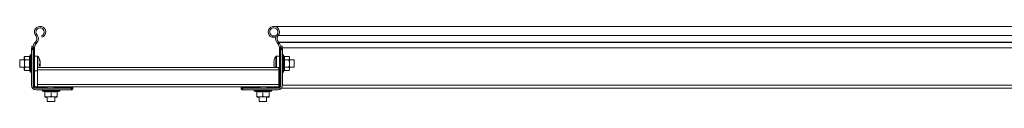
# Model space of a CAD drawing. Header units: millimetres. Extents: x -6 to 5206, y -8403 to -276.
# Tile 64 of 65: x 3572 to 4366, y -336 to -276. Entities that reach past the tile are written whole.
import ezdxf

# ---------------------------------------------------------------- set-up
doc = ezdxf.new("R2010")
doc.units = ezdxf.units.MM

msp = doc.modelspace()

# ---------------------------------------------------------------- linework, layer by layer
at = {"color": 7, "linetype": 'Continuous', "lineweight": 15}
for p, q in [((4382.5, -275.54), (3776.82, -275.54)), ((3584.67, -283), (3585.6, -282.23)), ((3589.76, -284.36), (3589.34, -283.23)), ((3775.24, -284.36), (3775.66, -283.23)), ((3778.34, -284.36), (3775.24, -284.36)), ((3778.75, -283.23), (3775.66, -283.23)), ((3780.33, -283), (3779.4, -282.23)), ((4382.5, -283), (3780.33, -283)), ((3581.3, -293.98), (3581.36, -293.64)), ((3581.3, -294.24), (3581.3, -293.98)), ((3581.36, -293.64), (3582.62, -293.64)), ((3581.5, -291.54), (3582.5, -291.54)), ((3581.5, -293.39), (3581.5, -291.54)), ((3582.39, -293.04), (3582.5, -293.04)), ((3582.5, -291.54), (3582.5, -292.8)), ((3582.5, -292.54), (3583.7, -292.54)), ((3582.5, -293.04), (3582.5, -292.8)), ((3582.5, -293.04), (3583.65, -293.04)), ((3582.5, -293.98), (3582.5, -294.24)), ((3582.9, -323.14), (3582.9, -293.39)), ((3583.7, -292.54), (3583.7, -292.8)), ((3583.7, -323.14), (3583.7, -292.8)), ((3584.15, -288.67), (3584.49, -288.31)), ((3584.15, -288.67), (3585.02, -289.5)), ((3584.49, -288.31), (3585.36, -289.13)), ((3585.02, -289.5), (3585.36, -289.13)), ((3780.5, -288.31), (3779.63, -289.13)), ((3779.98, -289.5), (3779.63, -289.13)), ((3780.85, -288.67), (3779.98, -289.5)), ((3780.85, -288.67), (3780.5, -288.31)), ((4382.5, -288.31), (3780.5, -288.31)), ((4382.5, -288.67), (3780.85, -288.67)), ((3781.3, -292.54), (3781.3, -292.8)), ((3782.49, -292.54), (3781.3, -292.54)), ((3781.3, -323.14), (3781.3, -292.8)), ((3782.5, -293.04), (3781.35, -293.04)), ((3782.1, -323.14), (3782.1, -293.39)), ((3783.64, -293.64), (3782.38, -293.64)), ((3782.5, -292.8), (3782.5, -291.54)), ((3782.5, -291.54), (3783.5, -291.54)), ((3782.5, -293.04), (3782.5, -292.8)), ((3782.6, -293.04), (3782.5, -293.04)), ((3782.5, -293.98), (3782.5, -294.24)), ((3783.5, -291.54), (3783.5, -293.39)), ((3783.7, -293.98), (3783.64, -293.64)), ((3783.7, -294.24), (3783.7, -293.98)), ((3575.9, -299.77), (3575.3, -300.54)), ((3575.3, -300.54), (3575.3, -301.21)), ((3575.3, -301.21), (3575.5, -301.79)), ((3575.3, -302.54), (3575.3, -301.21)), ((3576.1, -299.77), (3575.5, -300.54)), ((3575.5, -300.54), (3575.5, -301.21)), ((3575.5, -305.54), (3575.5, -301.21)), ((3579.78, -299.77), (3576.1, -299.77)), ((3579.96, -299.48), (3579.86, -299.77)), ((3580.2, -298.81), (3579.96, -299.48)), ((3580.4, -298.81), (3580.16, -299.48)), ((3581.3, -294.24), (3581.3, -323.14)), ((3581.3, -294.24), (3582.5, -294.24)), ((3582.5, -323.14), (3582.5, -294.24)), ((3586.02, -299.54), (3583.7, -299.54)), ((3781.3, -299.54), (3778.97, -299.54)), ((3782.5, -323.14), (3782.5, -294.24)), ((3783.7, -294.24), (3782.5, -294.24)), ((3783.7, -294.24), (3783.7, -323.14)), ((3784.84, -299.48), (3784.6, -298.81)), ((3785.21, -299.77), (3788.9, -299.77)), ((3789.5, -300.54), (3788.9, -299.77)), ((3789.5, -301.21), (3789.5, -300.54)), ((3789.5, -305.54), (3789.5, -301.21)), ((3575.5, -302.54), (3571.7, -302.54)), ((3571.7, -302.54), (3571.7, -302.77)), ((3571.7, -302.77), (3571.7, -308.54)), ((3571.7, -308.54), (3575.5, -308.54)), ((3575.3, -308.54), (3575.3, -309.87)), ((3575.3, -309.87), (3575.3, -310.54)), ((3575.5, -305.54), (3575.5, -309.87)), ((3575.5, -309.87), (3575.5, -310.54)), ((3579.78, -302.65), (3576.1, -302.65)), ((3579.78, -308.43), (3576.1, -308.43)), ((3781, -308.9), (3586, -308.9)), ((3586, -310.7), (3586, -308.9)), ((3588.15, -306.71), (3588.18, -306.51)), ((3588.18, -304.37), (3588.18, -304.03)), ((3588.18, -304.37), (3588.18, -304.58)), ((3588.18, -304.58), (3588.18, -305.4)), ((3588.18, -306.51), (3588.18, -305.69)), ((3588.18, -306.51), (3588.18, -306.71)), ((3588.18, -306.71), (3588.18, -307.05)), ((3776.81, -304.83), (3776.81, -304.2)), ((3777.22, -304.83), (3776.81, -304.83)), ((3776.81, -306.88), (3776.81, -306.25)), ((3776.81, -306.25), (3777.22, -306.25)), ((3777.19, -308.65), (3777.28, -308.9)), ((3781, -310.7), (3781, -308.9)), ((3785.21, -302.65), (3788.9, -302.65)), ((3785.21, -308.43), (3788.9, -308.43)), ((3793.3, -302.54), (3789.5, -302.54)), ((3789.5, -309.87), (3789.5, -305.54)), ((3789.5, -308.54), (3793.3, -308.54)), ((3789.5, -310.54), (3789.5, -309.87)), ((3793.3, -305.54), (3793.3, -302.54)), ((3793.3, -308.54), (3793.3, -305.54)), ((3575.3, -310.54), (3575.9, -311.31)), ((3575.5, -310.54), (3576.1, -311.31)), ((3579.78, -311.31), (3576.1, -311.31)), ((3579.96, -311.61), (3580.2, -312.27)), ((3580.16, -311.61), (3580.4, -312.27)), ((3583.7, -311.54), (3586, -311.54)), ((3781, -310.7), (3586, -310.7)), ((3586, -322.54), (3586, -310.7)), ((3781, -322.54), (3781, -310.7)), ((3781, -311.54), (3781.3, -311.54)), ((3781.3, -311.94), (3781.26, -311.54)), ((3784.6, -312.27), (3784.84, -311.61)), ((3785.21, -311.31), (3788.9, -311.31)), ((3788.9, -311.31), (3789.5, -310.54)), ((3582.9, -323.14), (3582.5, -323.14)), ((3583.7, -323.14), (3582.9, -323.14)), ((3584.9, -324.34), (3584.9, -325.14)), ((3584.9, -324.34), (3593.75, -324.34)), ((3584.9, -325.14), (3584.9, -325.54)), ((3584.9, -325.14), (3592.79, -325.14)), ((3613.3, -325.54), (3584.9, -325.54)), ((3781, -322.54), (3586, -322.54)), ((3586, -324.34), (3586, -322.54)), ((3593.75, -325.54), (3593.75, -324.34)), ((3600.25, -324.34), (3593.75, -324.34)), ((3599.29, -325.14), (3614.15, -325.14)), ((3600.25, -324.34), (3614.5, -324.34)), ((3613.3, -326.74), (3613.3, -325.54)), ((3613.3, -325.54), (3613.56, -325.54)), ((3613.9, -325.42), (3613.9, -326.68)), ((3614.5, -324.34), (3614.5, -324.39)), ((3750.5, -324.34), (3614.5, -324.34)), ((3614.5, -324.39), (3614.5, -325.65)), ((3750.5, -324.34), (3750.5, -324.39)), ((3764.75, -324.34), (3750.5, -324.34)), ((3750.5, -324.39), (3750.5, -325.65)), ((3765.71, -325.14), (3750.84, -325.14)), ((3751.1, -325.42), (3751.1, -326.68)), ((3751.7, -325.54), (3751.44, -325.54)), ((3751.7, -326.74), (3751.7, -325.54)), ((3751.7, -325.54), (3780.1, -325.54)), ((3764.75, -324.34), (3771.25, -324.34)), ((3780.1, -324.34), (3771.25, -324.34)), ((3771.25, -325.54), (3771.25, -324.34)), ((3780.1, -325.14), (3772.21, -325.14)), ((3780.1, -324.34), (3780.1, -325.14)), ((3780.1, -325.14), (3780.1, -325.54)), ((3781, -323.94), (3781, -322.54)), ((3781.3, -323.14), (3782.1, -323.14)), ((3782.1, -323.14), (3782.5, -323.14)), ((4382.5, -325.54), (3783, -325.54)), ((3584.9, -326.74), (3613.3, -326.74)), ((3590.27, -327.64), (3591.76, -328.18)), ((3590.27, -327.84), (3591.76, -328.38)), ((3591.76, -328.17), (3591.76, -328.17)), ((3592, -328.26), (3592, -331.94)), ((3592, -332.54), (3594.5, -332.54)), ((3592, -332.74), (3594, -332.74)), ((3593.51, -332.54), (3594, -332.67)), ((3594, -332.54), (3594, -336.34)), ((3594.5, -332.54), (3599.5, -332.54)), ((3597, -328.26), (3597, -331.94)), ((3602, -332.54), (3599.5, -332.54)), ((3600, -336.34), (3600, -332.54)), ((3600, -332.64), (3600.5, -332.54)), ((3602, -332.74), (3600, -332.74)), ((3602, -328.26), (3602, -331.94)), ((3602.24, -328.14), (3602.24, -328.15)), ((3602.25, -328.18), (3603.73, -327.64)), ((3602.25, -328.38), (3603.73, -327.84)), ((3613.56, -326.74), (3613.3, -326.74)), ((3613.9, -326.68), (3613.56, -326.74)), ((3751.1, -326.68), (3751.44, -326.74)), ((3751.44, -326.74), (3751.7, -326.74)), ((3780.1, -326.74), (3751.7, -326.74)), ((3761.27, -327.64), (3762.76, -328.18)), ((3761.27, -327.84), (3762.76, -328.38)), ((3762.76, -328.17), (3762.76, -328.17)), ((3763, -328.26), (3763, -331.94)), ((3763, -332.54), (3765.5, -332.54)), ((3763, -332.74), (3765, -332.74)), ((3764.51, -332.54), (3765, -332.67)), ((3765, -332.54), (3765, -336.34)), ((3765.5, -332.54), (3770.5, -332.54)), ((3768, -328.26), (3768, -331.94)), ((3773, -332.54), (3770.5, -332.54)), ((3771, -336.34), (3771, -332.54)), ((3771, -332.64), (3771.5, -332.54)), ((3773, -332.74), (3771, -332.74)), ((3773, -328.26), (3773, -331.94)), ((3773.24, -328.14), (3773.24, -328.15)), ((3773.25, -328.18), (3774.73, -327.64)), ((3773.25, -328.38), (3774.73, -327.84)), ((3594, -336.34), (3597, -336.34)), ((3597, -336.34), (3600, -336.34)), ((3765, -336.34), (3768, -336.34)), ((3768, -336.34), (3771, -336.34))]:
    msp.add_line(p, q, dxfattribs=at)
at = {"color": 8, "linetype": 'Continuous', "lineweight": 15}
for p, q in [((4382.5, -292.8), (3783.5, -292.8)), ((3580.2, -299.36), (3580.2, -298.81)), ((3580.4, -305.54), (3580.4, -298.81)), ((3586.02, -299.54), (3586.02, -300)), ((3586.02, -300), (3586.02, -308.9)), ((3586.46, -299.77), (3586.46, -300.21)), ((3586.46, -300.21), (3586.46, -308.9)), ((3778.53, -305.54), (3778.53, -299.77)), ((3778.97, -305.54), (3778.97, -299.54)), ((3784.6, -298.81), (3784.6, -312.27)), ((3580.4, -312.27), (3580.4, -305.54)), ((3778.53, -308.9), (3778.53, -305.54)), ((3778.97, -308.9), (3778.97, -305.54)), ((3579.88, -311.26), (3579.96, -311.61)), ((3580.2, -312.27), (3580.2, -311.72)), ((3781.3, -311.94), (3781, -311.94)), ((3593.15, -325.54), (3593.15, -324.75)), ((3771.85, -325.54), (3771.85, -324.75)), ((3781, -323.14), (3781.3, -323.14)), ((4382.5, -323.14), (3783.7, -323.14)), ((3603.73, -327.64), (3590.27, -327.64)), ((3590.82, -327.84), (3590.27, -327.84)), ((3603.73, -327.84), (3603.18, -327.84)), ((3774.73, -327.64), (3761.27, -327.64)), ((3761.82, -327.84), (3761.27, -327.84)), ((3774.73, -327.84), (3774.18, -327.84))]:
    msp.add_line(p, q, dxfattribs=at)
at = {"color": 7, "linetype": 'Continuous', "lineweight": 15, "flags": 128}
for points in [[(3588.18, -305.69), (3588.15, -305.6), (3588.12, -305.54)], [(3588.18, -307.05), (3588.15, -307.25), (3588.12, -307.4)]]:
    msp.add_lwpolyline(points, dxfattribs=at)
at = {"color": 7, "linetype": 'Continuous', "lineweight": 15}
for centre, radius, start, end in [((3588.17, -280.09), 4.55, 290.35, 219.68156), ((3588.17, -280.09), 3.35, 290.35, 219.68156), ((3776.82, -280.09), 4.55, 320.31844, 249.65), ((3776.82, -280.09), 3.35, 320.31844, 249.65), ((3581.59, -285.55), 4, 316.46488, 39.68156), ((3581.59, -285.55), 5.2, 316.46488, 39.68156), ((3783.4, -285.55), 5.2, 140.31844, 223.53512), ((3783.4, -285.55), 4, 140.31844, 223.53512), ((3588.5, -292.8), 6, 136.46488, 177.51641), ((3588.5, -292.8), 4.8, 136.46488, 180), ((3776.5, -292.8), 4.8, 0, 43.53512), ((3776.5, -292.8), 6, 2.48359, 43.53512), ((3580.73, -299.01), 0.567, 79.8436, 160), ((3580.93, -299.01), 0.567, 49.65951, 160), ((3586.02, -300.08), 0.54, 35.25153, 90), ((3578.3, -305.54), 10, 10.71578, 35.25153), ((3786.7, -305.54), 10, 144.74847, 161.91806), ((3778.97, -300.08), 0.54, 90, 144.74847), ((3784.07, -299.01), 0.567, 20, 130.34049), ((3578.3, -305.54), 10, 340.36664, 349.28422), ((3579.64, -305.29), 8.63, 8.34834, 19.45346), ((3586.18, -302.68), 1.62, 350.36517, 9.63483), ((3579.64, -305.83), 8.63, 8.34834, 19.45346), ((3586.17, -304.65), 2.15, 318.59584, 339.56063), ((3578.37, -306.72), 9.44, 356.01222, 3.98778), ((3586.17, -305.96), 2.15, 318.59202, 339.55995), ((3786.7, -305.54), 9.97, 161.93951, 172.29334), ((3786.7, -305.54), 9.97, 187.70666, 198.06049), ((3776.64, -303.57), 1.25, 62.9119, 64.07774), ((3788.25, -305.54), 11.06, 176.31854, 183.68146), ((3781.06, -316.37), 8.64, 116.42055, 116.58981), ((3580.73, -312.07), 0.567, 200, 280.1564), ((3580.93, -312.07), 0.567, 200, 310.34049), ((3784.07, -312.07), 0.567, 229.65951, 340), ((3584.9, -323.14), 3.6, 180, 270), ((3584, -324.04), 2.5, 188.11228, 261.88772), ((3584.9, -323.14), 2.4, 180, 270), ((3584.9, -323.14), 2, 180, 270), ((3584.9, -323.14), 1.2, 180, 270), ((3780.1, -323.14), 2.4, 270, 360), ((3780.1, -323.14), 3.6, 270, 360), ((3780.1, -323.14), 2, 270, 360), ((3780.1, -323.14), 1.2, 270, 0), ((3781, -324.04), 2.5, 278.11258, 351.88742), ((3590.47, -327.11), 0.567, 139.65951, 250), ((3590.47, -327.31), 0.567, 169.8436, 250), ((3591.64, -328.52), 0.36, 7.17866, 71.08296), ((3591.64, -328.72), 0.36, 7.16067, 71.10095), ((3602.36, -328.52), 0.36, 108.08203, 172.84197), ((3602.36, -328.72), 0.36, 108.05723, 172.86677), ((3603.53, -327.11), 0.567, 290, 40.34049), ((3603.53, -327.31), 0.567, 290, 10.1564), ((3761.47, -327.11), 0.567, 139.65951, 250), ((3761.47, -327.31), 0.567, 169.8436, 250), ((3762.64, -328.52), 0.36, 7.20303, 71.06554), ((3762.64, -328.72), 0.36, 7.18505, 71.08353), ((3773.36, -328.52), 0.36, 108.07952, 172.84448), ((3773.36, -328.72), 0.36, 108.05472, 172.86928), ((3774.53, -327.11), 0.567, 290, 40.34049), ((3774.53, -327.31), 0.567, 290, 10.1564)]:
    msp.add_arc(centre, radius, start, end, dxfattribs=at)
for points, knots in [([(3581.36, -293.64), (3581.41, -293.52), (3581.51, -293.26), (3581.81, -293.12), (3582.03, -293.08), (3582.1, -293.07)], [0, 0, 0, 0, 0.415391, 0.827778, 1, 1, 1, 1]), ([(3582.1, -293.07), (3582.19, -293.06), (3582.3, -293.04), (3582.38, -293.04), (3582.39, -293.04)], [0, 0, 0, 0, 0.782734, 1, 1, 1, 1]), ([(3582.5, -292.8), (3582.5, -292.75), (3582.5, -292.67), (3582.5, -292.58), (3582.5, -292.54)], [0, 0, 0, 0, 0.614411, 1, 1, 1, 1]), ([(3582.62, -293.64), (3582.57, -293.74), (3582.51, -293.86), (3582.5, -293.96), (3582.5, -293.98)], [0, 0, 0, 0, 0.779168, 1, 1, 1, 1]), ([(3582.9, -293.39), (3582.81, -293.45), (3582.7, -293.52), (3582.63, -293.62), (3582.62, -293.64)], [0, 0, 0, 0, 0.79559, 1, 1, 1, 1]), ([(3583.65, -293.04), (3583.58, -293.06), (3583.44, -293.1), (3583.13, -293.27), (3582.93, -293.37), (3582.9, -293.39)], [0, 0, 0, 0, 0.450587, 0.898476, 1, 1, 1, 1]), ([(3583.7, -292.54), (3583.7, -292.6), (3583.7, -292.71), (3583.7, -292.86), (3583.69, -292.97), (3583.67, -293.03), (3583.65, -293.04), (3583.65, -293.04)], [0, 0, 0, 0, 0.2140614, 0.42809, 0.6416928, 0.8536603, 1, 1, 1, 1]), ([(3781.3, -292.54), (3781.3, -292.6), (3781.3, -292.71), (3781.3, -292.86), (3781.31, -292.97), (3781.33, -293.03), (3781.34, -293.04), (3781.35, -293.04)], [0, 0, 0, 0, 0.214061, 0.428089, 0.641689, 0.853661, 1, 1, 1, 1]), ([(3781.35, -293.04), (3781.42, -293.06), (3781.56, -293.1), (3781.87, -293.27), (3782.06, -293.37), (3782.1, -293.39)], [0, 0, 0, 0, 0.450573, 0.898465, 1, 1, 1, 1]), ([(3782.1, -293.39), (3782.19, -293.45), (3782.3, -293.52), (3782.36, -293.62), (3782.38, -293.64)], [0, 0, 0, 0, 0.795559, 1, 1, 1, 1]), ([(3782.38, -293.64), (3782.43, -293.74), (3782.49, -293.86), (3782.5, -293.96), (3782.5, -293.98)], [0, 0, 0, 0, 0.7791661, 1, 1, 1, 1]), ([(3782.5, -292.8), (3782.5, -292.75), (3782.5, -292.67), (3782.49, -292.58), (3782.49, -292.54)], [0, 0, 0, 0, 0.614409, 1, 1, 1, 1]), ([(3782.9, -293.07), (3782.81, -293.06), (3782.69, -293.04), (3782.62, -293.04), (3782.6, -293.04)], [0, 0, 0, 0, 0.782747, 1, 1, 1, 1]), ([(3783.64, -293.64), (3783.59, -293.52), (3783.48, -293.26), (3783.19, -293.12), (3782.96, -293.08), (3782.9, -293.07)], [0, 0, 0, 0, 0.415393, 0.827766, 1, 1, 1, 1]), ([(3575.9, -299.77), (3575.62, -300.19), (3575.31, -300.67), (3575.3, -301.16), (3575.3, -301.21)], [0, 0, 0, 0, 0.8960309, 1, 1, 1, 1]), ([(3576.1, -299.77), (3575.82, -300.19), (3575.51, -300.67), (3575.5, -301.16), (3575.5, -301.21)], [0, 0, 0, 0, 0.896015, 1, 1, 1, 1]), ([(3575.5, -301.21), (3575.58, -301.61), (3575.68, -302.1), (3576.03, -302.56), (3576.1, -302.65)], [0, 0, 0, 0, 0.80148, 1, 1, 1, 1]), ([(3579.78, -302.65), (3579.65, -302.18), (3579.39, -301.22), (3579.65, -300.26), (3579.78, -299.77)], [0, 0, 0, 0, 0.492141, 1, 1, 1, 1]), ([(3579.96, -299.48), (3579.96, -299.48), (3579.94, -299.52), (3579.9, -299.6), (3579.81, -299.69), (3579.7, -299.75), (3579.62, -299.76), (3579.58, -299.77)], [0, 0, 0, 0, 0.007931, 0.267514, 0.528584, 0.763834, 1, 1, 1, 1]), ([(3580.16, -299.48), (3580.16, -299.48), (3580.14, -299.52), (3580.1, -299.6), (3580.01, -299.69), (3579.9, -299.75), (3579.82, -299.76), (3579.78, -299.77)], [0, 0, 0, 0, 0.007931, 0.267514, 0.528584, 0.763834, 1, 1, 1, 1]), ([(3580.16, -299.48), (3580.12, -299.6), (3579.91, -300.2), (3579.76, -301.23), (3580.03, -302.1), (3580.16, -302.51)], [0, 0, 0, 0, 0.118084, 0.592262, 1, 1, 1, 1]), ([(3784.84, -302.51), (3784.88, -302.39), (3785.09, -301.81), (3785.24, -300.79), (3784.96, -299.89), (3784.84, -299.48)], [0, 0, 0, 0, 0.118081, 0.59225, 1, 1, 1, 1]), ([(3784.84, -299.48), (3784.84, -299.48), (3784.85, -299.52), (3784.9, -299.6), (3784.99, -299.69), (3785.09, -299.75), (3785.17, -299.76), (3785.21, -299.77)], [0, 0, 0, 0, 0.007931, 0.267532, 0.528551, 0.763843, 1, 1, 1, 1]), ([(3785.21, -299.77), (3785.35, -300.24), (3785.61, -301.2), (3785.35, -302.17), (3785.21, -302.65)], [0, 0, 0, 0, 0.4921587, 1, 1, 1, 1]), ([(3789.5, -301.21), (3789.42, -300.82), (3789.32, -300.32), (3788.97, -299.86), (3788.9, -299.77)], [0, 0, 0, 0, 0.8014586, 1, 1, 1, 1]), ([(3788.9, -302.65), (3789.18, -302.23), (3789.48, -301.76), (3789.5, -301.26), (3789.5, -301.21)], [0, 0, 0, 0, 0.896056, 1, 1, 1, 1]), ([(3575.5, -309.3), (3575.41, -309.44), (3575.3, -309.63), (3575.3, -309.82), (3575.3, -309.87)], [0, 0, 0, 0, 0.736979, 1, 1, 1, 1]), ([(3575.3, -309.87), (3575.38, -310.27), (3575.48, -310.76), (3575.83, -311.22), (3575.9, -311.31)], [0, 0, 0, 0, 0.801464, 1, 1, 1, 1]), ([(3575.5, -305.54), (3575.5, -305.4), (3575.52, -304.44), (3575.79, -303.47), (3576.09, -302.69), (3576.1, -302.65)], [0, 0, 0, 0, 0.1484883, 0.9655734, 1, 1, 1, 1]), ([(3576.1, -308.43), (3576.01, -308.18), (3575.66, -307.26), (3575.57, -306.27), (3575.5, -305.54)], [0, 0, 0, 0, 0.263259, 1, 1, 1, 1]), ([(3576.1, -308.43), (3575.82, -308.85), (3575.51, -309.33), (3575.5, -309.82), (3575.5, -309.87)], [0, 0, 0, 0, 0.896046, 1, 1, 1, 1]), ([(3575.5, -309.87), (3575.58, -310.27), (3575.68, -310.76), (3576.03, -311.22), (3576.1, -311.31)], [0, 0, 0, 0, 0.801454, 1, 1, 1, 1]), ([(3579.78, -308.43), (3579.65, -307.48), (3579.39, -305.56), (3579.65, -303.63), (3579.78, -302.65)], [0, 0, 0, 0, 0.492148, 1, 1, 1, 1]), ([(3579.78, -311.31), (3579.65, -310.84), (3579.39, -309.88), (3579.65, -308.92), (3579.78, -308.43)], [0, 0, 0, 0, 0.4921587, 1, 1, 1, 1]), ([(3579.78, -302.65), (3579.82, -302.65), (3579.9, -302.65), (3580.01, -302.62), (3580.1, -302.57), (3580.14, -302.53), (3580.16, -302.51), (3580.16, -302.51)], [0, 0, 0, 0, 0.236147, 0.471384, 0.732495, 0.991902, 1, 1, 1, 1]), ([(3579.78, -308.43), (3579.82, -308.43), (3579.9, -308.43), (3580.01, -308.47), (3580.1, -308.51), (3580.14, -308.55), (3580.16, -308.57), (3580.16, -308.57)], [0, 0, 0, 0, 0.236148, 0.471385, 0.732496, 0.991957, 1, 1, 1, 1]), ([(3580.16, -302.51), (3580.12, -302.74), (3579.91, -303.93), (3579.76, -305.98), (3580.03, -307.75), (3580.16, -308.57)], [0, 0, 0, 0, 0.118081, 0.592258, 1, 1, 1, 1]), ([(3580.16, -308.57), (3580.12, -308.69), (3579.91, -309.27), (3579.76, -310.29), (3580.03, -311.19), (3580.16, -311.61)], [0, 0, 0, 0, 0.11808, 0.592254, 1, 1, 1, 1]), ([(3588.18, -306.51), (3588.06, -306.5), (3587.91, -306.49), (3587.76, -306.48), (3587.73, -306.47)], [0, 0, 0, 0, 0.832681, 1, 1, 1, 1]), ([(3588.18, -306.71), (3588.06, -306.7), (3587.92, -306.7), (3587.79, -306.7), (3587.78, -306.7)], [0, 0, 0, 0, 0.9398512, 1, 1, 1, 1]), ([(3784.84, -308.57), (3784.88, -308.34), (3785, -307.63), (3785.14, -306.43), (3785.15, -305.05), (3785.05, -303.74), (3784.91, -302.92), (3784.84, -302.51)], [0, 0, 0, 0, 0.117986, 0.354132, 0.592326, 0.795595, 1, 1, 1, 1]), ([(3784.84, -302.51), (3784.84, -302.51), (3784.85, -302.53), (3784.9, -302.57), (3784.99, -302.62), (3785.09, -302.65), (3785.17, -302.65), (3785.21, -302.65)], [0, 0, 0, 0, 0.008097, 0.267523, 0.528582, 0.763862, 1, 1, 1, 1]), ([(3784.84, -308.57), (3784.84, -308.57), (3784.85, -308.55), (3784.9, -308.51), (3784.99, -308.47), (3785.09, -308.43), (3785.17, -308.43), (3785.21, -308.43)], [0, 0, 0, 0, 0.008043, 0.267521, 0.528581, 0.763861, 1, 1, 1, 1]), ([(3784.84, -311.61), (3784.88, -311.49), (3785.09, -310.89), (3785.24, -309.85), (3784.96, -308.98), (3784.84, -308.57)], [0, 0, 0, 0, 0.118085, 0.592263, 1, 1, 1, 1]), ([(3785.21, -302.65), (3785.35, -303.6), (3785.61, -305.53), (3785.35, -307.45), (3785.21, -308.43)], [0, 0, 0, 0, 0.492148, 1, 1, 1, 1]), ([(3785.21, -308.43), (3785.35, -308.9), (3785.61, -309.86), (3785.35, -310.83), (3785.21, -311.31)], [0, 0, 0, 0, 0.492141, 1, 1, 1, 1]), ([(3789.5, -305.54), (3789.5, -305.4), (3789.48, -304.44), (3789.21, -303.47), (3788.91, -302.69), (3788.9, -302.65)], [0, 0, 0, 0, 0.148488, 0.96557, 1, 1, 1, 1]), ([(3788.9, -308.43), (3788.99, -308.18), (3789.34, -307.26), (3789.43, -306.27), (3789.5, -305.54)], [0, 0, 0, 0, 0.263256, 1, 1, 1, 1]), ([(3789.5, -309.87), (3789.42, -309.48), (3789.32, -308.98), (3788.97, -308.52), (3788.9, -308.43)], [0, 0, 0, 0, 0.801485, 1, 1, 1, 1]), ([(3788.9, -311.31), (3789.18, -310.89), (3789.48, -310.42), (3789.5, -309.92), (3789.5, -309.87)], [0, 0, 0, 0, 0.8960245, 1, 1, 1, 1]), ([(3579.58, -311.31), (3579.62, -311.32), (3579.7, -311.33), (3579.81, -311.39), (3579.9, -311.48), (3579.94, -311.56), (3579.96, -311.61), (3579.96, -311.61)], [0, 0, 0, 0, 0.236196, 0.471397, 0.732476, 0.992068, 1, 1, 1, 1]), ([(3579.78, -311.31), (3579.82, -311.32), (3579.9, -311.33), (3580.01, -311.39), (3580.1, -311.48), (3580.14, -311.56), (3580.16, -311.61), (3580.16, -311.61)], [0, 0, 0, 0, 0.236196, 0.471397, 0.732476, 0.992068, 1, 1, 1, 1]), ([(3785.21, -311.31), (3785.17, -311.32), (3785.09, -311.33), (3784.99, -311.39), (3784.9, -311.48), (3784.85, -311.56), (3784.84, -311.61), (3784.84, -311.61)], [0, 0, 0, 0, 0.236187, 0.47143, 0.732458, 0.992069, 1, 1, 1, 1]), ([(3592.55, -325.54), (3592.56, -325.53), (3592.57, -325.51), (3592.67, -325.36), (3592.75, -325.21), (3592.79, -325.14)], [0, 0, 0, 0, 0.346313, 0.691468, 1, 1, 1, 1]), ([(3592.79, -325.14), (3592.86, -325.02), (3592.96, -324.87), (3593.11, -324.77), (3593.15, -324.75)], [0, 0, 0, 0, 0.771698, 1, 1, 1, 1]), ([(3593.15, -324.75), (3593.28, -324.67), (3593.53, -324.51), (3593.72, -324.36), (3593.74, -324.35), (3593.75, -324.34)], [0, 0, 0, 0, 0.4070001, 0.7516686, 1, 1, 1, 1]), ([(3599.29, -325.14), (3599.24, -325.23), (3599.14, -325.41), (3599.06, -325.53), (3599.05, -325.54), (3599.05, -325.54)], [0, 0, 0, 0, 0.406616, 0.815382, 1, 1, 1, 1]), ([(3599.65, -324.75), (3599.54, -324.84), (3599.39, -324.95), (3599.31, -325.11), (3599.29, -325.14)], [0, 0, 0, 0, 0.771564, 1, 1, 1, 1]), ([(3600.25, -324.34), (3600.23, -324.35), (3600.2, -324.38), (3599.98, -324.54), (3599.76, -324.68), (3599.65, -324.75)], [0, 0, 0, 0, 0.33368, 0.666028, 1, 1, 1, 1]), ([(3613.56, -325.54), (3613.64, -325.53), (3613.74, -325.51), (3613.87, -325.43), (3613.9, -325.42)], [0, 0, 0, 0, 0.778968, 1, 1, 1, 1]), ([(3613.9, -325.42), (3613.94, -325.39), (3614.04, -325.32), (3614.11, -325.21), (3614.15, -325.14)], [0, 0, 0, 0, 0.438603, 1, 1, 1, 1]), ([(3614.15, -325.14), (3614.24, -324.98), (3614.4, -324.67), (3614.49, -324.46), (3614.5, -324.4), (3614.5, -324.39)], [0, 0, 0, 0, 0.4894757, 0.9088139, 1, 1, 1, 1]), ([(3614.5, -325.65), (3614.49, -325.71), (3614.49, -325.79), (3614.47, -325.92), (3614.47, -325.94)], [0, 0, 0, 0, 0.7827, 1, 1, 1, 1]), ([(3750.84, -325.14), (3750.76, -324.98), (3750.59, -324.67), (3750.5, -324.46), (3750.5, -324.4), (3750.5, -324.39)], [0, 0, 0, 0, 0.489474, 0.908815, 1, 1, 1, 1]), ([(3750.5, -325.65), (3750.5, -325.71), (3750.51, -325.79), (3750.53, -325.92), (3750.53, -325.94)], [0, 0, 0, 0, 0.782699, 1, 1, 1, 1]), ([(3751.1, -325.42), (3751.05, -325.39), (3750.95, -325.32), (3750.88, -325.21), (3750.84, -325.14)], [0, 0, 0, 0, 0.438614, 1, 1, 1, 1]), ([(3751.44, -325.54), (3751.36, -325.53), (3751.25, -325.51), (3751.13, -325.43), (3751.1, -325.42)], [0, 0, 0, 0, 0.778968, 1, 1, 1, 1]), ([(3764.75, -324.34), (3764.76, -324.35), (3764.8, -324.38), (3765.02, -324.54), (3765.24, -324.68), (3765.35, -324.75)], [0, 0, 0, 0, 0.333678, 0.666027, 1, 1, 1, 1]), ([(3765.35, -324.75), (3765.46, -324.84), (3765.6, -324.95), (3765.69, -325.11), (3765.71, -325.14)], [0, 0, 0, 0, 0.771575, 1, 1, 1, 1]), ([(3765.71, -325.14), (3765.76, -325.23), (3765.86, -325.41), (3765.94, -325.53), (3765.95, -325.54), (3765.95, -325.54)], [0, 0, 0, 0, 0.406612, 0.815376, 1, 1, 1, 1]), ([(3771.85, -324.75), (3771.71, -324.67), (3771.47, -324.51), (3771.28, -324.36), (3771.26, -324.35), (3771.25, -324.34)], [0, 0, 0, 0, 0.406998, 0.751672, 1, 1, 1, 1]), ([(3772.21, -325.14), (3772.14, -325.02), (3772.04, -324.87), (3771.88, -324.77), (3771.85, -324.75)], [0, 0, 0, 0, 0.771693, 1, 1, 1, 1]), ([(3772.45, -325.54), (3772.44, -325.53), (3772.43, -325.51), (3772.33, -325.36), (3772.25, -325.21), (3772.21, -325.14)], [0, 0, 0, 0, 0.346312, 0.691462, 1, 1, 1, 1]), ([(3591.75, -327.88), (3591.95, -327.92), (3592.98, -328.13), (3594.76, -328.28), (3596.29, -328.01), (3597, -327.88)], [0, 0, 0, 0, 0.11808, 0.592259, 1, 1, 1, 1]), ([(3591.75, -327.88), (3591.75, -327.88), (3591.78, -327.9), (3591.85, -327.94), (3591.93, -328.03), (3591.99, -328.14), (3591.99, -328.22), (3592, -328.26)], [0, 0, 0, 0, 0.007953, 0.267471, 0.528588, 0.763725, 1, 1, 1, 1]), ([(3597, -328.26), (3596.18, -328.39), (3594.51, -328.65), (3592.85, -328.39), (3592, -328.26)], [0, 0, 0, 0, 0.492147, 1, 1, 1, 1]), ([(3592, -331.94), (3592.73, -332.22), (3593.56, -332.53), (3594.41, -332.54), (3594.5, -332.54)], [0, 0, 0, 0, 0.8960302, 1, 1, 1, 1]), ([(3592, -332.54), (3592, -332.54), (3592, -332.52), (3592, -332.26), (3592, -331.95), (3592, -331.94)], [0, 0, 0, 0, 0.148488, 0.9655886, 1, 1, 1, 1]), ([(3594.5, -332.54), (3595.18, -332.46), (3596.04, -332.36), (3596.84, -332.01), (3597, -331.94)], [0, 0, 0, 0, 0.801462, 1, 1, 1, 1]), ([(3597, -327.88), (3597.2, -327.92), (3598.22, -328.13), (3599.99, -328.28), (3601.54, -328.01), (3602.25, -327.88)], [0, 0, 0, 0, 0.118084, 0.592254, 1, 1, 1, 1]), ([(3597, -327.88), (3597, -327.88), (3597, -327.9), (3597, -327.94), (3597, -328.03), (3597, -328.14), (3597, -328.22), (3597, -328.26)], [0, 0, 0, 0, 0.00782, 0.267476, 0.528583, 0.763721, 1, 1, 1, 1]), ([(3602, -328.26), (3601.18, -328.39), (3599.51, -328.65), (3597.85, -328.39), (3597, -328.26)], [0, 0, 0, 0, 0.492143, 1, 1, 1, 1]), ([(3597, -331.94), (3597.73, -332.22), (3598.56, -332.53), (3599.41, -332.54), (3599.5, -332.54)], [0, 0, 0, 0, 0.8960302, 1, 1, 1, 1]), ([(3599.5, -332.54), (3600.18, -332.46), (3601.04, -332.36), (3601.84, -332.01), (3602, -331.94)], [0, 0, 0, 0, 0.801462, 1, 1, 1, 1]), ([(3602, -328.26), (3602, -328.22), (3602.01, -328.14), (3602.07, -328.03), (3602.15, -327.94), (3602.21, -327.9), (3602.25, -327.88), (3602.25, -327.88)], [0, 0, 0, 0, 0.236275, 0.471412, 0.732529, 0.992047, 1, 1, 1, 1]), ([(3602, -332.54), (3602, -332.54), (3602, -332.52), (3602, -332.26), (3602, -331.95), (3602, -331.94)], [0, 0, 0, 0, 0.148488, 0.9655886, 1, 1, 1, 1]), ([(3614.47, -325.94), (3614.43, -326.09), (3614.37, -326.4), (3614.14, -326.6), (3613.95, -326.66), (3613.9, -326.68)], [0, 0, 0, 0, 0.4128393, 0.8266023, 1, 1, 1, 1]), ([(3750.53, -325.94), (3750.56, -326.09), (3750.63, -326.4), (3750.85, -326.6), (3751.04, -326.66), (3751.1, -326.68)], [0, 0, 0, 0, 0.412836, 0.826604, 1, 1, 1, 1]), ([(3762.75, -327.88), (3762.95, -327.92), (3763.98, -328.13), (3765.76, -328.28), (3767.29, -328.01), (3768, -327.88)], [0, 0, 0, 0, 0.11808, 0.592259, 1, 1, 1, 1]), ([(3762.75, -327.88), (3762.75, -327.88), (3762.78, -327.9), (3762.85, -327.94), (3762.93, -328.03), (3762.99, -328.14), (3762.99, -328.22), (3763, -328.26)], [0, 0, 0, 0, 0.007906, 0.267476, 0.528565, 0.763709, 1, 1, 1, 1]), ([(3768, -328.26), (3767.18, -328.39), (3765.51, -328.65), (3763.85, -328.39), (3763, -328.26)], [0, 0, 0, 0, 0.492147, 1, 1, 1, 1]), ([(3763, -331.94), (3763.73, -332.22), (3764.56, -332.53), (3765.41, -332.54), (3765.5, -332.54)], [0, 0, 0, 0, 0.8960302, 1, 1, 1, 1]), ([(3763, -332.54), (3763, -332.54), (3763, -332.52), (3763, -332.26), (3763, -331.95), (3763, -331.94)], [0, 0, 0, 0, 0.148488, 0.9655886, 1, 1, 1, 1]), ([(3765.5, -332.54), (3766.18, -332.46), (3767.04, -332.36), (3767.84, -332.01), (3768, -331.94)], [0, 0, 0, 0, 0.801462, 1, 1, 1, 1]), ([(3768, -327.88), (3768.2, -327.92), (3769.22, -328.13), (3770.99, -328.28), (3772.54, -328.01), (3773.25, -327.88)], [0, 0, 0, 0, 0.118084, 0.592254, 1, 1, 1, 1]), ([(3768, -327.88), (3768, -327.88), (3768, -327.9), (3768, -327.94), (3768, -328.03), (3768, -328.14), (3768, -328.22), (3768, -328.26)], [0, 0, 0, 0, 0.00782, 0.267476, 0.528583, 0.763721, 1, 1, 1, 1]), ([(3773, -328.26), (3772.18, -328.39), (3770.51, -328.65), (3768.85, -328.39), (3768, -328.26)], [0, 0, 0, 0, 0.492147, 1, 1, 1, 1]), ([(3768, -331.94), (3768.73, -332.22), (3769.56, -332.53), (3770.41, -332.54), (3770.5, -332.54)], [0, 0, 0, 0, 0.8960302, 1, 1, 1, 1]), ([(3770.5, -332.54), (3771.18, -332.46), (3772.04, -332.36), (3772.84, -332.01), (3773, -331.94)], [0, 0, 0, 0, 0.801462, 1, 1, 1, 1]), ([(3773, -328.26), (3773, -328.22), (3773.01, -328.14), (3773.07, -328.03), (3773.15, -327.94), (3773.21, -327.9), (3773.25, -327.88), (3773.25, -327.88)], [0, 0, 0, 0, 0.23629, 0.471433, 0.73252, 0.991999, 1, 1, 1, 1]), ([(3773, -332.54), (3773, -332.54), (3773, -332.52), (3773, -332.26), (3773, -331.95), (3773, -331.94)], [0, 0, 0, 0, 0.148488, 0.9655886, 1, 1, 1, 1])]:
    msp.add_open_spline(points, degree=3, knots=knots, dxfattribs=at)
at = {"color": 8, "linetype": 'Continuous', "lineweight": 15}
for points, knots in [([(3591.76, -328.17), (3591.76, -328.17), (3591.76, -328.18), (3591.76, -328.08), (3591.75, -327.95), (3591.75, -327.88)], [0, 0, 0, 0, 0.119593, 0.558592, 1, 1, 1, 1]), ([(3602.25, -327.88), (3602.25, -327.92), (3602.24, -328.11), (3602.24, -328.12), (3602.24, -328.14)], [0, 0, 0, 0, 0.236141, 1, 1, 1, 1]), ([(3762.76, -328.17), (3762.76, -328.17), (3762.76, -328.18), (3762.76, -328.08), (3762.75, -327.95), (3762.75, -327.88)], [0, 0, 0, 0, 0.119593, 0.558592, 1, 1, 1, 1]), ([(3773.25, -327.88), (3773.25, -327.92), (3773.24, -328.11), (3773.24, -328.12), (3773.24, -328.14)], [0, 0, 0, 0, 0.236141, 1, 1, 1, 1])]:
    msp.add_open_spline(points, degree=3, knots=knots, dxfattribs=at)

doc.saveas('drawing.dxf')
